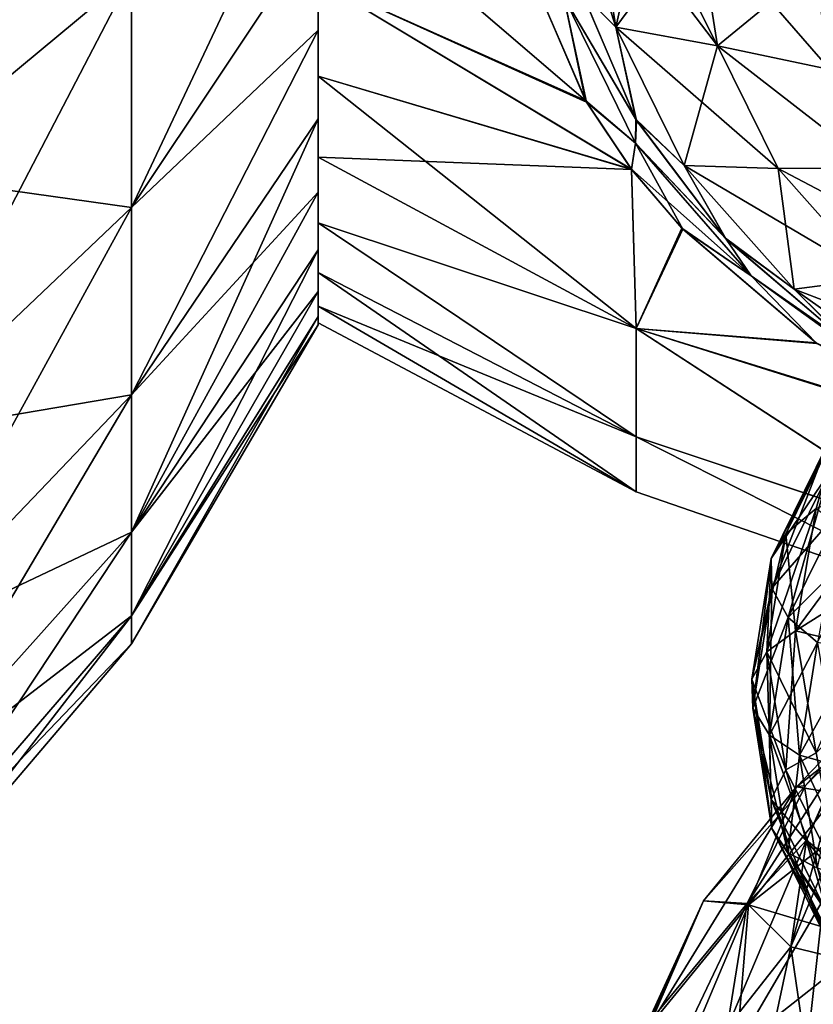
# Model space of a CAD drawing. Header units: millimetres. Extents: x -139 to 139, y -32 to 1264.
# Tile 82 of 256: x 115.72 to 120.97, y -17.49 to -10.98. Entities that reach past the tile are written whole.
import ezdxf

# ---------------------------------------------------------------- set-up
doc = ezdxf.new("R2010")
doc.units = ezdxf.units.MM
doc.header["$LTSCALE"] = 26.699852
for name, color, linetype in [('101', 7, 'CONTINUOUS'), ('102', 7, 'CONTINUOUS'), ('104', 7, 'CONTINUOUS'), ('105', 7, 'CONTINUOUS'), ('106', 7, 'CONTINUOUS'), ('109', 7, 'CONTINUOUS'), ('110', 7, 'CONTINUOUS'), ('111', 7, 'CONTINUOUS'), ('112', 7, 'CONTINUOUS'), ('113', 7, 'CONTINUOUS'), ('120', 7, 'CONTINUOUS'), ('46', 7, 'CONTINUOUS'), ('50', 7, 'CONTINUOUS'), ('63', 7, 'CONTINUOUS'), ('66', 7, 'CONTINUOUS'), ('67', 7, 'CONTINUOUS'), ('68', 7, 'CONTINUOUS'), ('69', 7, 'CONTINUOUS'), ('70', 7, 'CONTINUOUS'), ('71', 7, 'CONTINUOUS'), ('72', 7, 'CONTINUOUS'), ('74', 7, 'CONTINUOUS'), ('75', 7, 'CONTINUOUS')]:
    doc.layers.add(name, color=color, linetype=linetype)

msp = doc.modelspace()

# ---------------------------------------------------------------- linework, layer by layer
at = {"layer": '101', "color": 7, "linetype": 'CONTINUOUS', "true_color": 0xa2afbf}
for points in [[(119.5152, -10.0711, 10.0711), (119.6684, -11.0324, 9.1097), (119.8578, -10.1909, 10.1909), (119.5152, -10.0711, 10.0711)], [(119.8578, -10.1909, 10.1909), (119.6684, -11.0324, 9.1097), (120.205, -10.3038, 10.3038), (119.8578, -10.1909, 10.1909)], [(120.205, -10.3038, 10.3038), (119.6684, -11.0324, 9.1097), (120.3409, -11.1566, 9.451), (120.205, -10.3038, 10.3038)], [(119.6684, -11.0324, 9.1097), (120.1203, -11.9456, 8.1966), (120.3409, -11.1566, 9.451), (119.6684, -11.0324, 9.1097)], [(120.3409, -11.1566, 9.451), (120.1203, -11.9456, 8.1966), (120.7417, -11.9667, 8.6409), (120.3409, -11.1566, 9.451)], [(120.1203, -11.9456, 8.1966), (120.8482, -12.7647, 7.3774), (120.7417, -11.9667, 8.6409), (120.1203, -11.9456, 8.1966)], [(120.7417, -11.9667, 8.6409), (120.8482, -12.7647, 7.3774), (121.3875, -12.6933, 7.9143), (120.7417, -11.9667, 8.6409)], [(120.8482, -12.7647, 7.3774), (121.8156, -13.4488, 6.6934), (121.3875, -12.6933, 7.9143), (120.8482, -12.7647, 7.3774)]]:
    msp.add_3dface(points, dxfattribs=at)
at = {"layer": '102', "color": 7, "linetype": 'CONTINUOUS', "true_color": 0xa2afbf}
for points in [[(119.6684, -11.0324, 9.1097), (119.5152, -10.0711, 10.0711), (119.4463, -10.8121, 9.0952), (119.6684, -11.0324, 9.1097)], [(119.8054, -11.65, 8.2672), (119.6684, -11.0324, 9.1097), (119.4463, -10.8121, 9.0952), (119.8054, -11.65, 8.2672)], [(120.1203, -11.9456, 8.1966), (119.6684, -11.0324, 9.1097), (119.8054, -11.65, 8.2672), (120.1203, -11.9456, 8.1966)], [(120.3984, -12.4336, 7.4985), (120.1203, -11.9456, 8.1966), (119.8054, -11.65, 8.2672), (120.3984, -12.4336, 7.4985)], [(120.8482, -12.7647, 7.3774), (120.1203, -11.9456, 8.1966), (120.3984, -12.4336, 7.4985), (120.8482, -12.7647, 7.3774)], [(121.2288, -13.141, 6.8093), (120.8482, -12.7647, 7.3774), (120.3984, -12.4336, 7.4985), (121.2288, -13.141, 6.8093)], [(121.8156, -13.4488, 6.6934), (120.8482, -12.7647, 7.3774), (121.2288, -13.141, 6.8093), (121.8156, -13.4488, 6.6934)]]:
    msp.add_3dface(points, dxfattribs=at)
at = {"layer": '104', "color": 7, "linetype": 'CONTINUOUS', "true_color": 0xa2afbf}
for points in [[(121.1722, -17.1939, 15.8554), (120.8247, -17.1113, 17.1113), (121.0727, -16.5247, 16.5247), (121.1722, -17.1939, 15.8554)], [(120.9296, -17.817, 16.4056), (120.405, -17.6454, 17.6454), (120.8247, -17.1113, 17.1113), (120.9296, -17.817, 16.4056)], [(120.9296, -17.817, 16.4056), (120.8247, -17.1113, 17.1113), (121.1722, -17.1939, 15.8554), (120.9296, -17.817, 16.4056)], [(121.4663, -17.8339, 15.2154), (120.9296, -17.817, 16.4056), (121.1722, -17.1939, 15.8554), (121.4663, -17.8339, 15.2154)]]:
    msp.add_3dface(points, dxfattribs=at)
at = {"layer": '105', "color": 7, "linetype": 'CONTINUOUS', "true_color": 0xa2afbf}
for points in [[(120.6668, -15.1608, 15.1608), (120.855, -15.0218, 15.0218), (120.9936, -15.829, 14.2146), (120.6668, -15.1608, 15.1608)], [(120.6668, -15.1608, 15.1608), (120.7911, -15.9409, 14.3806), (120.5675, -15.341, 15.341), (120.6668, -15.1608, 15.1608)], [(120.7911, -15.9409, 14.3806), (120.6668, -15.1608, 15.1608), (120.9936, -15.829, 14.2146), (120.7911, -15.9409, 14.3806)], [(120.5675, -15.341, 15.341), (120.7911, -15.9409, 14.3806), (120.6943, -16.1368, 14.5452), (120.5675, -15.341, 15.341)], [(120.5675, -15.341, 15.341), (120.6943, -16.1368, 14.5452), (120.5735, -15.5344, 15.5344), (120.5675, -15.341, 15.341)], [(120.5735, -15.5344, 15.5344), (120.6943, -16.1368, 14.5452), (120.7001, -16.3292, 14.7395), (120.5735, -15.5344, 15.5344)], [(120.5735, -15.5344, 15.5344), (120.7001, -16.3292, 14.7395), (120.6838, -15.7113, 15.7113), (120.5735, -15.5344, 15.5344)], [(120.6838, -15.7113, 15.7113), (120.7001, -16.3292, 14.7395), (120.8077, -16.4888, 14.9339), (120.6838, -15.7113, 15.7113)], [(120.6838, -15.7113, 15.7113), (120.8077, -16.4888, 14.9339), (120.8816, -15.8449, 15.8449), (120.6838, -15.7113, 15.7113)], [(121.1578, -16.682, 13.6396), (120.7911, -15.9409, 14.3806), (120.9936, -15.829, 14.2146), (121.1578, -16.682, 13.6396)], [(120.8816, -15.8449, 15.8449), (120.8077, -16.4888, 14.9339), (121.0005, -16.5913, 15.0986), (120.8816, -15.8449, 15.8449)], [(121.1364, -15.9147, 15.9147), (120.8816, -15.8449, 15.8449), (121.0005, -16.5913, 15.0986), (121.1364, -15.9147, 15.9147)], [(120.7911, -15.9409, 14.3806), (121.1578, -16.682, 13.6396), (120.6943, -16.1368, 14.5452), (120.7911, -15.9409, 14.3806)], [(120.6943, -16.1368, 14.5452), (121.1578, -16.682, 13.6396), (121.0683, -16.8927, 13.7894), (120.6943, -16.1368, 14.5452)], [(120.6943, -16.1368, 14.5452), (121.0683, -16.8927, 13.7894), (120.7001, -16.3292, 14.7395), (120.6943, -16.1368, 14.5452)], [(120.7001, -16.3292, 14.7395), (121.0683, -16.8927, 13.7894), (121.0737, -17.0842, 13.9846), (120.7001, -16.3292, 14.7395)], [(120.7001, -16.3292, 14.7395), (121.0737, -17.0842, 13.9846), (120.8077, -16.4888, 14.9339), (120.7001, -16.3292, 14.7395)], [(120.8077, -16.4888, 14.9339), (121.0737, -17.0842, 13.9846), (121.1731, -17.2273, 14.1954), (120.8077, -16.4888, 14.9339)], [(120.8077, -16.4888, 14.9339), (121.1731, -17.2273, 14.1954), (121.0005, -16.5913, 15.0986), (120.8077, -16.4888, 14.9339)]]:
    msp.add_3dface(points, dxfattribs=at)
at = {"layer": '106', "color": 7, "linetype": 'CONTINUOUS', "true_color": 0xa2afbf}
for points in [[(120.205, -10.3038, 10.3038), (120.3409, -11.1566, 9.451), (120.981, -10.6287, 10.6287), (120.205, -10.3038, 10.3038)], [(120.3409, -11.1566, 9.451), (121.0825, -11.3114, 9.9459), (120.981, -10.6287, 10.6287), (120.3409, -11.1566, 9.451)], [(120.3409, -11.1566, 9.451), (120.7417, -11.9667, 8.6409), (121.3825, -11.9643, 9.293), (120.3409, -11.1566, 9.451)], [(120.3409, -11.1566, 9.451), (121.3825, -11.9643, 9.293), (121.0825, -11.3114, 9.9459), (120.3409, -11.1566, 9.451)], [(120.7417, -11.9667, 8.6409), (121.8679, -12.5589, 8.6985), (121.3825, -11.9643, 9.293), (120.7417, -11.9667, 8.6409)], [(120.7417, -11.9667, 8.6409), (121.3875, -12.6933, 7.9143), (121.8679, -12.5589, 8.6985), (120.7417, -11.9667, 8.6409)], [(121.6131, -15.2034, 13.9975), (120.855, -15.0218, 15.0218), (121.5235, -14.6005, 14.6005), (121.6131, -15.2034, 13.9975)], [(120.9936, -15.829, 14.2146), (120.855, -15.0218, 15.0218), (121.6131, -15.2034, 13.9975), (120.9936, -15.829, 14.2146)]]:
    msp.add_3dface(points, dxfattribs=at)
at = {"layer": '109', "color": 7, "linetype": 'CONTINUOUS', "true_color": 0xa2afbf}
for points in [[(120.8628, -16.0527, 20.9458), (121.6863, -15.4061, 21.5924), (121.5438, -15.3441, 19.9468), (120.8628, -16.0527, 20.9458)], [(120.9219, -16.0439, 19.2469), (120.8628, -16.0527, 20.9458), (121.5438, -15.3441, 19.9468), (120.9219, -16.0439, 19.2469)], [(120.8628, -16.0527, 20.9458), (121.423, -16.1431, 22.743), (121.6863, -15.4061, 21.5924), (120.8628, -16.0527, 20.9458)], [(120.2476, -16.8063, 20.1922), (120.8628, -16.0527, 20.9458), (120.9219, -16.0439, 19.2469), (120.2476, -16.8063, 20.1922)], [(120.5359, -16.8241, 18.4668), (120.2476, -16.8063, 20.1922), (120.9219, -16.0439, 19.2469), (120.5359, -16.8241, 18.4668)], [(120.2476, -16.8063, 20.1922), (120.5445, -16.833, 22.0532), (120.8628, -16.0527, 20.9458), (120.2476, -16.8063, 20.1922)], [(120.5445, -16.833, 22.0532), (121.423, -16.1431, 22.743), (120.8628, -16.0527, 20.9458), (120.5445, -16.833, 22.0532)], [(120.5445, -16.833, 22.0532), (121.3596, -17.0751, 23.7746), (121.423, -16.1431, 22.743), (120.5445, -16.833, 22.0532)], [(119.8673, -17.6339, 19.3646), (119.8881, -17.637, 21.2492), (120.2476, -16.8063, 20.1922), (119.8673, -17.6339, 19.3646)], [(119.8673, -17.6339, 19.3646), (120.2476, -16.8063, 20.1922), (120.5359, -16.8241, 18.4668), (119.8673, -17.6339, 19.3646)], [(120.405, -17.6454, 17.6454), (119.8673, -17.6339, 19.3646), (120.5359, -16.8241, 18.4668), (120.405, -17.6454, 17.6454)], [(119.8881, -17.637, 21.2492), (120.5445, -16.833, 22.0532), (120.2476, -16.8063, 20.1922), (119.8881, -17.637, 21.2492)], [(119.8881, -17.637, 21.2492), (120.4678, -17.7754, 23.0743), (120.5445, -16.833, 22.0532), (119.8881, -17.637, 21.2492)], [(120.4678, -17.7754, 23.0743), (121.3596, -17.0751, 23.7746), (120.5445, -16.833, 22.0532), (120.4678, -17.7754, 23.0743)], [(120.4678, -17.7754, 23.0743), (121.4991, -18.1576, 24.6379), (121.3596, -17.0751, 23.7746), (120.4678, -17.7754, 23.0743)]]:
    msp.add_3dface(points, dxfattribs=at)
at = {"layer": '110', "color": 7, "linetype": 'CONTINUOUS', "true_color": 0xa2afbf}
for points in [[(120.9219, -16.0439, 19.2469), (121.5438, -15.3441, 19.9468), (121.7415, -15.1162, 19.1064), (120.9219, -16.0439, 19.2469)], [(120.9219, -16.0439, 19.2469), (121.7415, -15.1162, 19.1064), (121.2397, -15.7307, 18.4919), (120.9219, -16.0439, 19.2469)], [(120.5359, -16.8241, 18.4668), (120.9219, -16.0439, 19.2469), (121.2397, -15.7307, 18.4919), (120.5359, -16.8241, 18.4668)], [(120.5359, -16.8241, 18.4668), (121.2397, -15.7307, 18.4919), (120.9296, -16.4056, 17.817), (120.5359, -16.8241, 18.4668)], [(121.2397, -15.7307, 18.4919), (121.1722, -15.8554, 17.1939), (120.9296, -16.4056, 17.817), (121.2397, -15.7307, 18.4919)], [(121.1722, -15.8554, 17.1939), (121.0727, -16.5247, 16.5247), (120.9296, -16.4056, 17.817), (121.1722, -15.8554, 17.1939)], [(120.8247, -17.1113, 17.1113), (120.5359, -16.8241, 18.4668), (120.9296, -16.4056, 17.817), (120.8247, -17.1113, 17.1113)], [(121.0727, -16.5247, 16.5247), (120.8247, -17.1113, 17.1113), (120.9296, -16.4056, 17.817), (121.0727, -16.5247, 16.5247)], [(120.8247, -17.1113, 17.1113), (120.405, -17.6454, 17.6454), (120.5359, -16.8241, 18.4668), (120.8247, -17.1113, 17.1113)]]:
    msp.add_3dface(points, dxfattribs=at)
at = {"layer": '111', "color": 7, "linetype": 'CONTINUOUS', "true_color": 0xa2afbf}
for points in [[(120.7911, -14.3806, 15.9409), (121.0683, -13.7894, 16.8927), (121.1578, -13.6396, 16.682), (120.7911, -14.3806, 15.9409)], [(120.7911, -14.3806, 15.9409), (121.1578, -13.6396, 16.682), (120.9936, -14.2146, 15.829), (120.7911, -14.3806, 15.9409)], [(120.6943, -14.5452, 16.1368), (121.0737, -13.9846, 17.0842), (121.0683, -13.7894, 16.8927), (120.6943, -14.5452, 16.1368)], [(120.6943, -14.5452, 16.1368), (121.0683, -13.7894, 16.8927), (120.7911, -14.3806, 15.9409), (120.6943, -14.5452, 16.1368)], [(120.7001, -14.7395, 16.3292), (121.0737, -13.9846, 17.0842), (120.6943, -14.5452, 16.1368), (120.7001, -14.7395, 16.3292)], [(120.7001, -14.7395, 16.3292), (121.1731, -14.1954, 17.2273), (121.0737, -13.9846, 17.0842), (120.7001, -14.7395, 16.3292)], [(120.8077, -14.9339, 16.4888), (121.1731, -14.1954, 17.2273), (120.7001, -14.7395, 16.3292), (120.8077, -14.9339, 16.4888)], [(120.855, -15.0218, 15.0218), (120.7911, -14.3806, 15.9409), (120.9936, -14.2146, 15.829), (120.855, -15.0218, 15.0218)], [(120.8077, -14.9339, 16.4888), (121.3513, -14.3896, 17.3002), (121.1731, -14.1954, 17.2273), (120.8077, -14.9339, 16.4888)], [(120.855, -15.0218, 15.0218), (120.6668, -15.1608, 15.1608), (120.7911, -14.3806, 15.9409), (120.855, -15.0218, 15.0218)], [(120.6668, -15.1608, 15.1608), (120.6943, -14.5452, 16.1368), (120.7911, -14.3806, 15.9409), (120.6668, -15.1608, 15.1608)], [(121.0005, -15.0986, 16.5913), (121.3513, -14.3896, 17.3002), (120.8077, -14.9339, 16.4888), (121.0005, -15.0986, 16.5913)], [(120.6668, -15.1608, 15.1608), (120.5675, -15.341, 15.341), (120.6943, -14.5452, 16.1368), (120.6668, -15.1608, 15.1608)], [(120.5675, -15.341, 15.341), (120.7001, -14.7395, 16.3292), (120.6943, -14.5452, 16.1368), (120.5675, -15.341, 15.341)], [(120.5675, -15.341, 15.341), (120.5735, -15.5344, 15.5344), (120.7001, -14.7395, 16.3292), (120.5675, -15.341, 15.341)], [(120.5735, -15.5344, 15.5344), (120.8077, -14.9339, 16.4888), (120.7001, -14.7395, 16.3292), (120.5735, -15.5344, 15.5344)], [(120.5735, -15.5344, 15.5344), (120.6838, -15.7113, 15.7113), (120.8077, -14.9339, 16.4888), (120.5735, -15.5344, 15.5344)], [(120.6838, -15.7113, 15.7113), (121.0005, -15.0986, 16.5913), (120.8077, -14.9339, 16.4888), (120.6838, -15.7113, 15.7113)], [(120.6838, -15.7113, 15.7113), (120.8816, -15.8449, 15.8449), (121.0005, -15.0986, 16.5913), (120.6838, -15.7113, 15.7113)], [(120.8816, -15.8449, 15.8449), (121.2669, -15.1551, 16.6743), (121.0005, -15.0986, 16.5913), (120.8816, -15.8449, 15.8449)], [(120.8816, -15.8449, 15.8449), (121.1364, -15.9147, 15.9147), (121.2669, -15.1551, 16.6743), (120.8816, -15.8449, 15.8449)]]:
    msp.add_3dface(points, dxfattribs=at)
at = {"layer": '112', "color": 7, "linetype": 'CONTINUOUS', "true_color": 0xa2afbf}
msp.add_3dface([(121.5235, -14.6005, 14.6005), (120.855, -15.0218, 15.0218), (120.9936, -14.2146, 15.829), (121.5235, -14.6005, 14.6005)], dxfattribs=at)
at = {"layer": '113', "color": 7, "linetype": 'CONTINUOUS', "true_color": 0xa2afbf}
for points in [[(119.4671, -11.5178, -7.9507), (119.0842, -10.6247, -8.8176), (119.3234, -10.8308, -8.811), (119.4671, -11.5178, -7.9507)], [(119.4445, -10.8056, -9.1017), (119.7996, -11.6401, -8.2769), (119.3234, -10.8308, -8.811), (119.4445, -10.8056, -9.1017)], [(119.7974, -11.7997, -7.8597), (119.4671, -11.5178, -7.9507), (119.3234, -10.8308, -8.811), (119.7974, -11.7997, -7.8597)], [(119.7996, -11.6401, -8.2769), (119.7974, -11.7997, -7.8597), (119.3234, -10.8308, -8.811), (119.7996, -11.6401, -8.2769)], [(119.7724, -11.9717, -7.5166), (119.4671, -11.5178, -7.9507), (119.7974, -11.7997, -7.8597), (119.7724, -11.9717, -7.5166)], [(119.7996, -11.6401, -8.2769), (120.392, -12.4268, -7.5051), (119.7974, -11.7997, -7.8597), (119.7996, -11.6401, -8.2769)], [(120.563, -12.6757, -7.0096), (119.7724, -11.9717, -7.5166), (119.7974, -11.7997, -7.8597), (120.563, -12.6757, -7.0096)], [(120.392, -12.4268, -7.5051), (120.563, -12.6757, -7.0096), (119.7974, -11.7997, -7.8597), (120.392, -12.4268, -7.5051)], [(120.104, -12.3604, -7.1483), (119.7724, -11.9717, -7.5166), (120.563, -12.6757, -7.0096), (120.104, -12.3604, -7.1483)], [(120.9918, -13.1186, -6.4398), (120.104, -12.3604, -7.1483), (120.563, -12.6757, -7.0096), (120.9918, -13.1186, -6.4398)], [(120.392, -12.4268, -7.5051), (121.2221, -13.1363, -6.8138), (120.563, -12.6757, -7.0096), (120.392, -12.4268, -7.5051)], [(121.5836, -13.4126, -6.302), (120.9918, -13.1186, -6.4398), (120.563, -12.6757, -7.0096), (121.5836, -13.4126, -6.302)], [(121.2221, -13.1363, -6.8138), (121.5836, -13.4126, -6.302), (120.563, -12.6757, -7.0096), (121.2221, -13.1363, -6.8138)]]:
    msp.add_3dface(points, dxfattribs=at)
at = {"layer": '120', "color": 7, "linetype": 'CONTINUOUS', "true_color": 0xa2afbf}
for points in [[(119.0858, -10.6306, 8.8117), (119.4727, -11.5275, 7.9412), (119.3234, -10.8308, 8.811), (119.0858, -10.6306, 8.8117)], [(119.8054, -11.65, 8.2672), (119.4463, -10.8121, 9.0952), (119.3234, -10.8308, 8.811), (119.8054, -11.65, 8.2672)], [(119.3234, -10.8308, 8.811), (119.4727, -11.5275, 7.9412), (119.7975, -11.7998, 7.8597), (119.3234, -10.8308, 8.811)], [(119.8054, -11.65, 8.2672), (119.3234, -10.8308, 8.811), (119.7975, -11.7998, 7.8597), (119.8054, -11.65, 8.2672)], [(119.4727, -11.5275, 7.9412), (119.7724, -11.9719, 7.5163), (119.7975, -11.7998, 7.8597), (119.4727, -11.5275, 7.9412)], [(120.3984, -12.4336, 7.4985), (119.8054, -11.65, 8.2672), (119.7975, -11.7998, 7.8597), (120.3984, -12.4336, 7.4985)], [(119.7724, -11.9719, 7.5163), (120.1101, -12.3669, 7.1422), (119.7975, -11.7998, 7.8597), (119.7724, -11.9719, 7.5163)], [(119.7975, -11.7998, 7.8597), (120.1101, -12.3669, 7.1422), (120.563, -12.6757, 7.0096), (119.7975, -11.7998, 7.8597)], [(120.3984, -12.4336, 7.4985), (119.7975, -11.7998, 7.8597), (120.563, -12.6757, 7.0096), (120.3984, -12.4336, 7.4985)], [(120.1101, -12.3669, 7.1422), (120.9982, -13.123, 6.4357), (120.563, -12.6757, 7.0096), (120.1101, -12.3669, 7.1422)], [(121.2288, -13.141, 6.8093), (120.3984, -12.4336, 7.4985), (120.563, -12.6757, 7.0096), (121.2288, -13.141, 6.8093)], [(120.563, -12.6757, 7.0096), (120.9982, -13.123, 6.4357), (121.5836, -13.4127, 6.3019), (120.563, -12.6757, 7.0096)], [(121.2288, -13.141, 6.8093), (120.563, -12.6757, 7.0096), (121.5836, -13.4127, 6.3019), (121.2288, -13.141, 6.8093)]]:
    msp.add_3dface(points, dxfattribs=at)
at = {"layer": '46', "color": 7, "linetype": 'CONTINUOUS', "true_color": 0xa2afbf}
for points in [[(116.4636, -10.6834, 10.6834), (116.4636, -8.8806, 12.2232), (114.8775, -12.0009, 12.0009), (116.4636, -10.6834, 10.6834)], [(114.8775, -12.0009, 12.0009), (116.4636, -8.8806, 12.2232), (114.8775, -9.9758, 13.7305), (114.8775, -12.0009, 12.0009)], [(116.4636, -10.6834, 10.6834), (116.4636, -12.2232, 8.8806), (117.7, -9.6071, 8.758), (116.4636, -10.6834, 10.6834)], [(117.7, -9.6071, 8.758), (116.4636, -12.2232, 8.8806), (117.7, -10.3742, 7.8343), (117.7, -9.6071, 8.758)], [(117.7, -10.3742, 7.8343), (116.4636, -12.2232, 8.8806), (117.7, -11.0528, 6.8436), (117.7, -10.3742, 7.8343)], [(116.4636, -12.2232, 8.8806), (116.4636, -10.6834, 10.6834), (114.8775, -13.7305, 9.9758), (116.4636, -12.2232, 8.8806)], [(114.8775, -13.7305, 9.9758), (116.4636, -10.6834, 10.6834), (114.8775, -12.0009, 12.0009), (114.8775, -13.7305, 9.9758)], [(116.4636, -12.2232, 8.8806), (116.4636, -13.4619, 6.8592), (117.7, -11.0528, 6.8436), (116.4636, -12.2232, 8.8806)], [(117.7, -11.0528, 6.8436), (116.4636, -13.4619, 6.8592), (117.7, -11.6371, 5.7946), (117.7, -11.0528, 6.8436)], [(116.4636, -13.4619, 6.8592), (116.4636, -14.3692, 4.6688), (117.7, -11.6371, 5.7946), (116.4636, -13.4619, 6.8592)], [(117.7, -11.6371, 5.7946), (116.4636, -14.3692, 4.6688), (117.7, -12.1221, 4.6961), (117.7, -11.6371, 5.7946)], [(117.7, -12.1221, 4.6961), (116.4636, -14.3692, 4.6688), (117.7, -12.5037, 3.5576), (117.7, -12.1221, 4.6961)], [(116.4636, -13.4619, 6.8592), (116.4636, -12.2232, 8.8806), (114.8775, -15.122, 7.7051), (116.4636, -13.4619, 6.8592)], [(114.8775, -15.122, 7.7051), (116.4636, -12.2232, 8.8806), (114.8775, -13.7305, 9.9758), (114.8775, -15.122, 7.7051)], [(116.4636, -14.3692, 4.6688), (116.4636, -14.9226, 2.3635), (117.7, -12.5037, 3.5576), (116.4636, -14.3692, 4.6688)], [(117.7, -12.5037, 3.5576), (116.4636, -14.9226, 2.3635), (117.7, -12.7787, 2.3887), (117.7, -12.5037, 3.5576)], [(117.7, -12.7787, 2.3887), (116.4636, -14.9226, 2.3635), (117.7, -12.9445, 1.1995), (117.7, -12.7787, 2.3887)], [(116.4636, -15.1087), (117.7, -13), (117.7, -12.9445, 1.1995), (116.4636, -15.1087)], [(116.4636, -14.9226, 2.3635), (116.4636, -15.1087), (117.7, -12.9445, 1.1995), (116.4636, -14.9226, 2.3635)], [(116.4636, -14.3692, 4.6688), (116.4636, -13.4619, 6.8592), (114.8775, -16.1412, 5.2446), (116.4636, -14.3692, 4.6688)], [(114.8775, -16.1412, 5.2446), (116.4636, -13.4619, 6.8592), (114.8775, -15.122, 7.7051), (114.8775, -16.1412, 5.2446)], [(116.4636, -14.9226, 2.3635), (116.4636, -14.3692, 4.6688), (114.8775, -16.7629, 2.655), (116.4636, -14.9226, 2.3635)], [(114.8775, -16.7629, 2.655), (116.4636, -14.3692, 4.6688), (114.8775, -16.1412, 5.2446), (114.8775, -16.7629, 2.655)], [(116.4636, -15.1087), (116.4636, -14.9226, 2.3635), (114.8775, -16.9718), (116.4636, -15.1087)], [(114.8775, -16.9718), (116.4636, -14.9226, 2.3635), (114.8775, -16.7629, 2.655), (114.8775, -16.9718)]]:
    msp.add_3dface(points, dxfattribs=at)
at = {"layer": '50', "color": 7, "linetype": 'CONTINUOUS', "true_color": 0xa2afbf}
for points in [[(114.8775, -12.0009, -12.0009), (114.8775, -9.9758, -13.7305), (116.4636, -10.6834, -10.6834), (114.8775, -12.0009, -12.0009)], [(116.4636, -12.2232, -8.8806), (116.4636, -10.6834, -10.6834), (117.7, -10.3742, -7.8343), (116.4636, -12.2232, -8.8806)], [(117.7, -11.0528, -6.8436), (116.4636, -12.2232, -8.8806), (117.7, -10.3742, -7.8343), (117.7, -11.0528, -6.8436)], [(116.4636, -12.2232, -8.8806), (114.8775, -12.0009, -12.0009), (116.4636, -10.6834, -10.6834), (116.4636, -12.2232, -8.8806)], [(116.4636, -13.4619, -6.8592), (116.4636, -12.2232, -8.8806), (117.7, -11.0528, -6.8436), (116.4636, -13.4619, -6.8592)], [(117.7, -11.6371, -5.7946), (116.4636, -13.4619, -6.8592), (117.7, -11.0528, -6.8436), (117.7, -11.6371, -5.7946)], [(117.7, -12.1221, -4.6961), (116.4636, -13.4619, -6.8592), (117.7, -11.6371, -5.7946), (117.7, -12.1221, -4.6961)], [(114.8775, -13.7305, -9.9758), (114.8775, -12.0009, -12.0009), (116.4636, -12.2232, -8.8806), (114.8775, -13.7305, -9.9758)], [(116.4636, -14.3692, -4.6688), (116.4636, -13.4619, -6.8592), (117.7, -12.1221, -4.6961), (116.4636, -14.3692, -4.6688)], [(117.7, -12.5037, -3.5576), (116.4636, -14.3692, -4.6688), (117.7, -12.1221, -4.6961), (117.7, -12.5037, -3.5576)], [(116.4636, -13.4619, -6.8592), (114.8775, -13.7305, -9.9758), (116.4636, -12.2232, -8.8806), (116.4636, -13.4619, -6.8592)], [(117.7, -12.7787, -2.3887), (116.4636, -14.3692, -4.6688), (117.7, -12.5037, -3.5576), (117.7, -12.7787, -2.3887)], [(116.4636, -14.9226, -2.3635), (116.4636, -14.3692, -4.6688), (117.7, -12.7787, -2.3887), (116.4636, -14.9226, -2.3635)], [(117.7, -12.9445, -1.1995), (116.4636, -14.9226, -2.3635), (117.7, -12.7787, -2.3887), (117.7, -12.9445, -1.1995)], [(117.7, -13), (116.4636, -14.9226, -2.3635), (117.7, -12.9445, -1.1995), (117.7, -13)], [(117.7, -13), (116.4636, -15.1087), (116.4636, -14.9226, -2.3635), (117.7, -13)], [(114.8775, -15.122, -7.7051), (114.8775, -13.7305, -9.9758), (116.4636, -13.4619, -6.8592), (114.8775, -15.122, -7.7051)], [(116.4636, -14.3692, -4.6688), (114.8775, -15.122, -7.7051), (116.4636, -13.4619, -6.8592), (116.4636, -14.3692, -4.6688)], [(114.8775, -16.1412, -5.2446), (114.8775, -15.122, -7.7051), (116.4636, -14.3692, -4.6688), (114.8775, -16.1412, -5.2446)], [(116.4636, -14.9226, -2.3635), (114.8775, -16.1412, -5.2446), (116.4636, -14.3692, -4.6688), (116.4636, -14.9226, -2.3635)], [(116.4636, -15.1087), (114.8775, -16.7629, -2.655), (116.4636, -14.9226, -2.3635), (116.4636, -15.1087)], [(114.8775, -16.7629, -2.655), (114.8775, -16.1412, -5.2446), (116.4636, -14.9226, -2.3635), (114.8775, -16.7629, -2.655)], [(116.4636, -15.1087), (114.8775, -16.9718), (114.8775, -16.7629, -2.655), (116.4636, -15.1087)]]:
    msp.add_3dface(points, dxfattribs=at)
at = {"layer": '63', "color": 7, "linetype": 'CONTINUOUS', "true_color": 0xa2afbf}
for points in [[(119.0842, -10.6247, -8.8176), (119.4671, -11.5178, -7.9507), (117.7, -10.0013, -8.305), (119.0842, -10.6247, -8.8176)], [(117.7, -10.0013, -8.305), (119.4671, -11.5178, -7.9507), (117.7, -10.725, -7.3468), (117.7, -10.0013, -8.305)], [(119.4727, -11.5275, 7.9412), (119.0858, -10.6306, 8.8117), (117.7, -10.725, 7.3468), (119.4727, -11.5275, 7.9412)], [(119.7724, -11.9719, 7.5163), (119.4727, -11.5275, 7.9412), (117.7, -10.725, 7.3468), (119.7724, -11.9719, 7.5163)], [(117.7, -11.3571, 6.3259), (119.7724, -11.9719, 7.5163), (117.7, -10.725, 7.3468), (117.7, -11.3571, 6.3259)], [(119.4671, -11.5178, -7.9507), (119.7724, -11.9717, -7.5166), (117.7, -10.725, -7.3468), (119.4671, -11.5178, -7.9507)], [(117.7, -10.725, -7.3468), (119.7724, -11.9717, -7.5166), (117.7, -11.3571, -6.3259), (117.7, -10.725, -7.3468)], [(117.7, -11.8923, 5.251), (119.7724, -11.9719, 7.5163), (117.7, -11.3571, 6.3259), (117.7, -11.8923, 5.251)], [(119.7724, -11.9717, -7.5166), (119.8015, -13.0238, -5.5288), (117.7, -11.3571, -6.3259), (119.7724, -11.9717, -7.5166)], [(117.7, -11.3571, -6.3259), (119.8015, -13.0238, -5.5288), (117.7, -11.8923, -5.251), (117.7, -11.3571, -6.3259)], [(119.8015, -13.0239, 5.5284), (119.7724, -11.9719, 7.5163), (117.7, -11.8923, 5.251), (119.8015, -13.0239, 5.5284)], [(117.7, -12.3261, 4.1313), (119.8015, -13.0239, 5.5284), (117.7, -11.8923, 5.251), (117.7, -12.3261, 4.1313)], [(117.7, -11.8923, -5.251), (119.8015, -13.0238, -5.5288), (117.7, -12.3261, -4.1313), (117.7, -11.8923, -5.251)], [(119.8015, -13.0238, -5.5288), (119.7724, -11.9717, -7.5166), (120.104, -12.3604, -7.1483), (119.8015, -13.0238, -5.5288)], [(119.7724, -11.9719, 7.5163), (119.8015, -13.0239, 5.5284), (120.1101, -12.3669, 7.1422), (119.7724, -11.9719, 7.5163)], [(119.8015, -13.7403, 3.3749), (119.8015, -13.0239, 5.5284), (117.7, -12.3261, 4.1313), (119.8015, -13.7403, 3.3749)], [(117.7, -12.6547, 2.9764), (119.8015, -13.7403, 3.3749), (117.7, -12.3261, 4.1313), (117.7, -12.6547, 2.9764)], [(119.8015, -13.0238, -5.5288), (119.8015, -13.7402, -3.3753), (117.7, -12.3261, -4.1313), (119.8015, -13.0238, -5.5288)], [(117.7, -12.3261, -4.1313), (119.8015, -13.7402, -3.3753), (117.7, -12.6547, -2.9764), (117.7, -12.3261, -4.1313)], [(120.9918, -13.1186, -6.4398), (119.8015, -13.0238, -5.5288), (120.104, -12.3604, -7.1483), (120.9918, -13.1186, -6.4398)], [(120.1101, -12.3669, 7.1422), (119.8015, -13.0239, 5.5284), (120.9982, -13.123, 6.4357), (120.1101, -12.3669, 7.1422)], [(117.7, -12.8753, 1.796), (119.8015, -13.7403, 3.3749), (117.7, -12.6547, 2.9764), (117.7, -12.8753, 1.796)], [(119.8015, -13.7402, -3.3753), (119.8015, -14.1031, -1.135), (117.7, -12.6547, -2.9764), (119.8015, -13.7402, -3.3753)], [(117.7, -12.6547, -2.9764), (119.8015, -14.1031, -1.135), (117.7, -12.8753, -1.796), (117.7, -12.6547, -2.9764)], [(119.8015, -14.1032, 1.1346), (119.8015, -13.7403, 3.3749), (117.7, -12.8753, 1.796), (119.8015, -14.1032, 1.1346)], [(117.7, -12.9861, 0.6004), (119.8015, -14.1032, 1.1346), (117.7, -12.8753, 1.796), (117.7, -12.9861, 0.6004)], [(117.7, -12.8753, -1.796), (119.8015, -14.1031, -1.135), (117.7, -12.9861, -0.6004), (117.7, -12.8753, -1.796)], [(119.8015, -14.1031, -1.135), (119.8015, -14.1032, 1.1346), (117.7, -12.9861, -0.6004), (119.8015, -14.1031, -1.135)], [(117.7, -12.9861, -0.6004), (119.8015, -14.1032, 1.1346), (117.7, -12.9861, 0.6004), (117.7, -12.9861, -0.6004)], [(119.8015, -13.7402, -3.3753), (119.8015, -13.0238, -5.5288), (122.0666, -14.4947, -3.5951), (119.8015, -13.7402, -3.3753)], [(119.8015, -13.0238, -5.5288), (122.1222, -13.7528, -5.8569), (122.0666, -14.4947, -3.5951), (119.8015, -13.0238, -5.5288)], [(122.1222, -13.7528, -5.8569), (119.8015, -13.0238, -5.5288), (120.9918, -13.1186, -6.4398), (122.1222, -13.7528, -5.8569)], [(119.8015, -13.0239, 5.5284), (119.8015, -13.7403, 3.3749), (122.0666, -14.4944, 3.596), (119.8015, -13.0239, 5.5284)], [(119.8015, -13.0239, 5.5284), (122.0666, -14.4944, 3.596), (122.0616, -13.7254, 5.8819), (119.8015, -13.0239, 5.5284)], [(119.8015, -13.0239, 5.5284), (122.0616, -13.7254, 5.8819), (120.9982, -13.123, 6.4357), (119.8015, -13.0239, 5.5284)], [(119.8015, -14.1031, -1.135), (119.8015, -13.7402, -3.3753), (122.0666, -14.8849, -1.2086), (119.8015, -14.1031, -1.135)], [(119.8015, -13.7402, -3.3753), (122.0666, -14.4947, -3.5951), (122.0666, -14.8849, -1.2086), (119.8015, -13.7402, -3.3753)], [(119.8015, -13.7403, 3.3749), (119.8015, -14.1032, 1.1346), (122.0666, -14.8848, 1.2096), (119.8015, -13.7403, 3.3749)], [(119.8015, -13.7403, 3.3749), (122.0666, -14.8848, 1.2096), (122.0666, -14.4944, 3.596), (119.8015, -13.7403, 3.3749)], [(119.8015, -14.1032, 1.1346), (119.8015, -14.1031, -1.135), (122.0666, -14.8848, 1.2096), (119.8015, -14.1032, 1.1346)], [(119.8015, -14.1031, -1.135), (122.0666, -14.8849, -1.2086), (122.0666, -14.8848, 1.2096), (119.8015, -14.1031, -1.135)]]:
    msp.add_3dface(points, dxfattribs=at)
at = {"layer": '66', "color": 7, "linetype": 'CONTINUOUS', "true_color": 0xa2afbf}
for points in [[(119.5152, -10.0711, -10.0711), (119.8578, -10.1909, -10.1909), (120.3409, -11.1566, -9.451), (119.5152, -10.0711, -10.0711)], [(119.5152, -10.0711, -10.0711), (120.3409, -11.1566, -9.451), (119.6684, -11.0324, -9.1097), (119.5152, -10.0711, -10.0711)], [(119.8578, -10.1909, -10.1909), (120.205, -10.3038, -10.3038), (120.3409, -11.1566, -9.451), (119.8578, -10.1909, -10.1909)], [(120.3409, -11.1566, -9.451), (120.7417, -11.9667, -8.6409), (119.6684, -11.0324, -9.1097), (120.3409, -11.1566, -9.451)], [(119.6684, -11.0324, -9.1097), (120.7417, -11.9667, -8.6409), (120.1203, -11.9456, -8.1966), (119.6684, -11.0324, -9.1097)], [(120.7417, -11.9667, -8.6409), (121.3875, -12.6933, -7.9143), (120.1203, -11.9456, -8.1966), (120.7417, -11.9667, -8.6409)], [(120.1203, -11.9456, -8.1966), (121.3875, -12.6933, -7.9143), (120.8482, -12.7647, -7.3774), (120.1203, -11.9456, -8.1966)], [(121.3875, -12.6933, -7.9143), (122.2457, -13.3002, -7.3074), (120.8482, -12.7647, -7.3774), (121.3875, -12.6933, -7.9143)], [(120.8482, -12.7647, -7.3774), (122.2457, -13.3002, -7.3074), (121.8156, -13.4488, -6.6934), (120.8482, -12.7647, -7.3774)]]:
    msp.add_3dface(points, dxfattribs=at)
at = {"layer": '67', "color": 7, "linetype": 'CONTINUOUS', "true_color": 0xa2afbf}
for points in [[(120.7911, -14.3806, -15.9409), (121.1578, -13.6396, -16.682), (120.6943, -14.5452, -16.1368), (120.7911, -14.3806, -15.9409)], [(120.6943, -14.5452, -16.1368), (121.1578, -13.6396, -16.682), (121.0683, -13.7894, -16.8927), (120.6943, -14.5452, -16.1368)], [(121.1578, -13.6396, -16.682), (120.7911, -14.3806, -15.9409), (120.9936, -14.2146, -15.829), (121.1578, -13.6396, -16.682)], [(120.6943, -14.5452, -16.1368), (121.0683, -13.7894, -16.8927), (120.7001, -14.7395, -16.3292), (120.6943, -14.5452, -16.1368)], [(120.7001, -14.7395, -16.3292), (121.0683, -13.7894, -16.8927), (121.0737, -13.9846, -17.0842), (120.7001, -14.7395, -16.3292)], [(120.7001, -14.7395, -16.3292), (121.0737, -13.9846, -17.0842), (120.8077, -14.9339, -16.4888), (120.7001, -14.7395, -16.3292)], [(120.8077, -14.9339, -16.4888), (121.0737, -13.9846, -17.0842), (121.1731, -14.1954, -17.2273), (120.8077, -14.9339, -16.4888)], [(120.6668, -15.1608, -15.1608), (120.855, -15.0218, -15.0218), (120.9936, -14.2146, -15.829), (120.6668, -15.1608, -15.1608)], [(120.7911, -14.3806, -15.9409), (120.6668, -15.1608, -15.1608), (120.9936, -14.2146, -15.829), (120.7911, -14.3806, -15.9409)], [(120.8077, -14.9339, -16.4888), (121.1731, -14.1954, -17.2273), (121.0005, -15.0986, -16.5913), (120.8077, -14.9339, -16.4888)], [(120.6668, -15.1608, -15.1608), (120.7911, -14.3806, -15.9409), (120.5675, -15.341, -15.341), (120.6668, -15.1608, -15.1608)], [(120.5675, -15.341, -15.341), (120.7911, -14.3806, -15.9409), (120.6943, -14.5452, -16.1368), (120.5675, -15.341, -15.341)], [(120.5675, -15.341, -15.341), (120.6943, -14.5452, -16.1368), (120.5735, -15.5344, -15.5344), (120.5675, -15.341, -15.341)], [(120.5735, -15.5344, -15.5344), (120.6943, -14.5452, -16.1368), (120.7001, -14.7395, -16.3292), (120.5735, -15.5344, -15.5344)], [(120.5735, -15.5344, -15.5344), (120.7001, -14.7395, -16.3292), (120.6838, -15.7114, -15.7114), (120.5735, -15.5344, -15.5344)], [(120.6838, -15.7114, -15.7114), (120.7001, -14.7395, -16.3292), (120.8077, -14.9339, -16.4888), (120.6838, -15.7114, -15.7114)], [(120.6838, -15.7114, -15.7114), (120.8077, -14.9339, -16.4888), (120.8816, -15.8449, -15.8449), (120.6838, -15.7114, -15.7114)], [(120.8816, -15.8449, -15.8449), (120.8077, -14.9339, -16.4888), (121.0005, -15.0986, -16.5913), (120.8816, -15.8449, -15.8449)], [(120.8816, -15.8449, -15.8449), (121.0005, -15.0986, -16.5913), (121.1364, -15.9147, -15.9147), (120.8816, -15.8449, -15.8449)]]:
    msp.add_3dface(points, dxfattribs=at)
at = {"layer": '68', "color": 7, "linetype": 'CONTINUOUS', "true_color": 0xa2afbf}
for points in [[(120.9936, -14.2146, -15.829), (120.855, -15.0218, -15.0218), (121.6131, -13.9975, -15.2034), (120.9936, -14.2146, -15.829)], [(121.6131, -13.9975, -15.2034), (120.855, -15.0218, -15.0218), (121.5235, -14.6005, -14.6005), (121.6131, -13.9975, -15.2034)]]:
    msp.add_3dface(points, dxfattribs=at)
at = {"layer": '69', "color": 7, "linetype": 'CONTINUOUS', "true_color": 0xa2afbf}
for points in [[(120.855, -15.0218, -15.0218), (120.6668, -15.1608, -15.1608), (120.7911, -15.9409, -14.3806), (120.855, -15.0218, -15.0218)], [(120.855, -15.0218, -15.0218), (120.7911, -15.9409, -14.3806), (120.9936, -15.829, -14.2146), (120.855, -15.0218, -15.0218)], [(120.6668, -15.1608, -15.1608), (120.5675, -15.341, -15.341), (120.6943, -16.1368, -14.5452), (120.6668, -15.1608, -15.1608)], [(120.6668, -15.1608, -15.1608), (120.6943, -16.1368, -14.5452), (120.7911, -15.9409, -14.3806), (120.6668, -15.1608, -15.1608)], [(120.5675, -15.341, -15.341), (120.7001, -16.3292, -14.7395), (120.6943, -16.1368, -14.5452), (120.5675, -15.341, -15.341)], [(120.5675, -15.341, -15.341), (120.5735, -15.5344, -15.5344), (120.7001, -16.3292, -14.7395), (120.5675, -15.341, -15.341)], [(120.5735, -15.5344, -15.5344), (120.8077, -16.4888, -14.9339), (120.7001, -16.3292, -14.7395), (120.5735, -15.5344, -15.5344)], [(120.5735, -15.5344, -15.5344), (120.6838, -15.7114, -15.7114), (120.8077, -16.4888, -14.9339), (120.5735, -15.5344, -15.5344)], [(120.6838, -15.7114, -15.7114), (121.0005, -16.5913, -15.0986), (120.8077, -16.4888, -14.9339), (120.6838, -15.7114, -15.7114)], [(120.6838, -15.7114, -15.7114), (120.8816, -15.8449, -15.8449), (121.0005, -16.5913, -15.0986), (120.6838, -15.7114, -15.7114)], [(120.7911, -15.9409, -14.3806), (121.1578, -16.682, -13.6396), (120.9936, -15.829, -14.2146), (120.7911, -15.9409, -14.3806)], [(120.8816, -15.8449, -15.8449), (121.1364, -15.9147, -15.9147), (121.2669, -16.6743, -15.1551), (120.8816, -15.8449, -15.8449)], [(120.8816, -15.8449, -15.8449), (121.2669, -16.6743, -15.1551), (121.0005, -16.5913, -15.0986), (120.8816, -15.8449, -15.8449)], [(120.6943, -16.1368, -14.5452), (121.0683, -16.8927, -13.7894), (120.7911, -15.9409, -14.3806), (120.6943, -16.1368, -14.5452)], [(120.7911, -15.9409, -14.3806), (121.0683, -16.8927, -13.7894), (121.1578, -16.682, -13.6396), (120.7911, -15.9409, -14.3806)], [(120.7001, -16.3292, -14.7395), (121.0737, -17.0842, -13.9846), (120.6943, -16.1368, -14.5452), (120.7001, -16.3292, -14.7395)], [(120.6943, -16.1368, -14.5452), (121.0737, -17.0842, -13.9846), (121.0683, -16.8927, -13.7894), (120.6943, -16.1368, -14.5452)], [(120.8077, -16.4888, -14.9339), (121.1731, -17.2273, -14.1954), (120.7001, -16.3292, -14.7395), (120.8077, -16.4888, -14.9339)], [(120.7001, -16.3292, -14.7395), (121.1731, -17.2273, -14.1954), (121.0737, -17.0842, -13.9846), (120.7001, -16.3292, -14.7395)], [(121.0005, -16.5913, -15.0986), (121.3513, -17.3002, -14.3896), (120.8077, -16.4888, -14.9339), (121.0005, -16.5913, -15.0986)], [(120.8077, -16.4888, -14.9339), (121.3513, -17.3002, -14.3896), (121.1731, -17.2273, -14.1954), (120.8077, -16.4888, -14.9339)]]:
    msp.add_3dface(points, dxfattribs=at)
at = {"layer": '70', "color": 7, "linetype": 'CONTINUOUS', "true_color": 0xa2afbf}
for points in [[(120.3409, -11.1566, -9.451), (120.205, -10.3038, -10.3038), (121.0825, -11.3114, -9.9459), (120.3409, -11.1566, -9.451)], [(120.205, -10.3038, -10.3038), (120.981, -10.6287, -10.6287), (121.0825, -11.3114, -9.9459), (120.205, -10.3038, -10.3038)], [(120.7417, -11.9667, -8.6409), (120.3409, -11.1566, -9.451), (121.3825, -11.9643, -9.293), (120.7417, -11.9667, -8.6409)], [(120.3409, -11.1566, -9.451), (121.0825, -11.3114, -9.9459), (121.3825, -11.9643, -9.293), (120.3409, -11.1566, -9.451)], [(120.7417, -11.9667, -8.6409), (121.3825, -11.9643, -9.293), (121.8679, -12.5589, -8.6985), (120.7417, -11.9667, -8.6409)], [(121.3875, -12.6933, -7.9143), (120.7417, -11.9667, -8.6409), (121.8679, -12.5589, -8.6985), (121.3875, -12.6933, -7.9143)], [(121.5235, -14.6005, -14.6005), (120.855, -15.0218, -15.0218), (120.9936, -15.829, -14.2146), (121.5235, -14.6005, -14.6005)]]:
    msp.add_3dface(points, dxfattribs=at)
at = {"layer": '71', "color": 7, "linetype": 'CONTINUOUS', "true_color": 0xa2afbf}
for points in [[(121.2397, -15.7307, -18.4919), (121.7415, -15.1162, -19.1064), (120.9219, -16.0439, -19.2469), (121.2397, -15.7307, -18.4919)], [(120.9219, -16.0439, -19.2469), (121.7415, -15.1162, -19.1064), (121.5438, -15.3441, -19.9468), (120.9219, -16.0439, -19.2469)], [(121.2397, -15.7307, -18.4919), (120.9296, -16.4056, -17.817), (121.4663, -15.2154, -17.8339), (121.2397, -15.7307, -18.4919)], [(121.4663, -15.2154, -17.8339), (120.9296, -16.4056, -17.817), (121.1722, -15.8554, -17.1939), (121.4663, -15.2154, -17.8339)], [(120.9296, -16.4056, -17.817), (121.2397, -15.7307, -18.4919), (120.5359, -16.8241, -18.4668), (120.9296, -16.4056, -17.817)], [(120.5359, -16.8241, -18.4668), (121.2397, -15.7307, -18.4919), (120.9219, -16.0439, -19.2469), (120.5359, -16.8241, -18.4668)], [(120.9296, -16.4056, -17.817), (120.8247, -17.1113, -17.1113), (121.1722, -15.8554, -17.1939), (120.9296, -16.4056, -17.817)], [(121.1722, -15.8554, -17.1939), (120.8247, -17.1113, -17.1113), (121.0727, -16.5247, -16.5247), (121.1722, -15.8554, -17.1939)], [(120.8247, -17.1113, -17.1113), (120.9296, -16.4056, -17.817), (120.405, -17.6454, -17.6454), (120.8247, -17.1113, -17.1113)], [(120.405, -17.6454, -17.6454), (120.9296, -16.4056, -17.817), (120.5359, -16.8241, -18.4668), (120.405, -17.6454, -17.6454)]]:
    msp.add_3dface(points, dxfattribs=at)
at = {"layer": '72', "color": 7, "linetype": 'CONTINUOUS', "true_color": 0xa2afbf}
for points in [[(121.0727, -16.5247, -16.5247), (120.8247, -17.1113, -17.1113), (120.9296, -17.817, -16.4056), (121.0727, -16.5247, -16.5247)], [(121.1722, -17.1939, -15.8554), (121.0727, -16.5247, -16.5247), (120.9296, -17.817, -16.4056), (121.1722, -17.1939, -15.8554)], [(120.8247, -17.1113, -17.1113), (120.405, -17.6454, -17.6454), (120.5359, -18.4668, -16.8241), (120.8247, -17.1113, -17.1113)], [(120.9296, -17.817, -16.4056), (120.8247, -17.1113, -17.1113), (120.5359, -18.4668, -16.8241), (120.9296, -17.817, -16.4056)], [(121.2397, -18.4919, -15.7307), (121.1722, -17.1939, -15.8554), (120.9296, -17.817, -16.4056), (121.2397, -18.4919, -15.7307)]]:
    msp.add_3dface(points, dxfattribs=at)
at = {"layer": '74', "color": 7, "linetype": 'CONTINUOUS', "true_color": 0xa2afbf}
for points in [[(119.3266, -9.9519, -9.9519), (119.6684, -11.0324, -9.1097), (119.4445, -10.8056, -9.1017), (119.3266, -9.9519, -9.9519)], [(119.6684, -11.0324, -9.1097), (119.3266, -9.9519, -9.9519), (119.5152, -10.0711, -10.0711), (119.6684, -11.0324, -9.1097)], [(119.4445, -10.8056, -9.1017), (119.6684, -11.0324, -9.1097), (119.7996, -11.6401, -8.2769), (119.4445, -10.8056, -9.1017)], [(119.6684, -11.0324, -9.1097), (120.1203, -11.9456, -8.1966), (119.7996, -11.6401, -8.2769), (119.6684, -11.0324, -9.1097)], [(119.7996, -11.6401, -8.2769), (120.1203, -11.9456, -8.1966), (120.392, -12.4268, -7.5051), (119.7996, -11.6401, -8.2769)], [(120.1203, -11.9456, -8.1966), (120.8482, -12.7647, -7.3774), (120.392, -12.4268, -7.5051), (120.1203, -11.9456, -8.1966)], [(120.392, -12.4268, -7.5051), (120.8482, -12.7647, -7.3774), (121.2221, -13.1363, -6.8138), (120.392, -12.4268, -7.5051)], [(120.8482, -12.7647, -7.3774), (121.8156, -13.4488, -6.6934), (121.2221, -13.1363, -6.8138), (120.8482, -12.7647, -7.3774)]]:
    msp.add_3dface(points, dxfattribs=at)
at = {"layer": '75', "color": 7, "linetype": 'CONTINUOUS', "true_color": 0xa2afbf}
for points in [[(120.9219, -16.0439, -19.2469), (121.5438, -15.3441, -19.9468), (120.8628, -16.0527, -20.9458), (120.9219, -16.0439, -19.2469)], [(121.5438, -15.3441, -19.9468), (121.6863, -15.4061, -21.5924), (120.8628, -16.0527, -20.9458), (121.5438, -15.3441, -19.9468)], [(121.423, -16.1431, -22.743), (120.5445, -16.833, -22.0532), (121.6863, -15.4061, -21.5924), (121.423, -16.1431, -22.743)], [(121.6863, -15.4061, -21.5924), (120.5445, -16.833, -22.0532), (120.8628, -16.0527, -20.9458), (121.6863, -15.4061, -21.5924)], [(120.5445, -16.833, -22.0532), (119.8881, -17.637, -21.2492), (120.8628, -16.0527, -20.9458), (120.5445, -16.833, -22.0532)], [(120.8628, -16.0527, -20.9458), (119.8881, -17.637, -21.2492), (120.2476, -16.8063, -20.1922), (120.8628, -16.0527, -20.9458)], [(120.5359, -16.8241, -18.4668), (120.9219, -16.0439, -19.2469), (120.2476, -16.8063, -20.1922), (120.5359, -16.8241, -18.4668)], [(120.9219, -16.0439, -19.2469), (120.8628, -16.0527, -20.9458), (120.2476, -16.8063, -20.1922), (120.9219, -16.0439, -19.2469)], [(121.3596, -17.0751, -23.7746), (120.4678, -17.7754, -23.0743), (121.423, -16.1431, -22.743), (121.3596, -17.0751, -23.7746)], [(121.423, -16.1431, -22.743), (120.4678, -17.7754, -23.0743), (120.5445, -16.833, -22.0532), (121.423, -16.1431, -22.743)], [(119.8881, -17.637, -21.2492), (119.4824, -18.5199, -20.3663), (120.2476, -16.8063, -20.1922), (119.8881, -17.637, -21.2492)], [(120.2476, -16.8063, -20.1922), (119.4824, -18.5199, -20.3663), (119.8673, -17.6339, -19.3646), (120.2476, -16.8063, -20.1922)], [(120.405, -17.6454, -17.6454), (120.5359, -16.8241, -18.4668), (119.7387, -18.4992, -18.4992), (120.405, -17.6454, -17.6454)], [(120.5359, -16.8241, -18.4668), (119.8673, -17.6339, -19.3646), (119.7387, -18.4992, -18.4992), (120.5359, -16.8241, -18.4668)], [(120.4678, -17.7754, -23.0743), (119.8015, -18.5914, -22.2582), (120.5445, -16.833, -22.0532), (120.4678, -17.7754, -23.0743)], [(120.5445, -16.833, -22.0532), (119.8015, -18.5914, -22.2582), (119.8881, -17.637, -21.2492), (120.5445, -16.833, -22.0532)], [(120.5359, -16.8241, -18.4668), (120.2476, -16.8063, -20.1922), (119.8673, -17.6339, -19.3646), (120.5359, -16.8241, -18.4668)], [(121.3596, -17.0751, -23.7746), (120.6365, -18.8349, -23.9605), (120.4678, -17.7754, -23.0743), (121.3596, -17.0751, -23.7746)], [(121.4991, -18.1576, -24.6379), (120.6365, -18.8349, -23.9605), (121.3596, -17.0751, -23.7746), (121.4991, -18.1576, -24.6379)]]:
    msp.add_3dface(points, dxfattribs=at)

doc.saveas('drawing.dxf')
